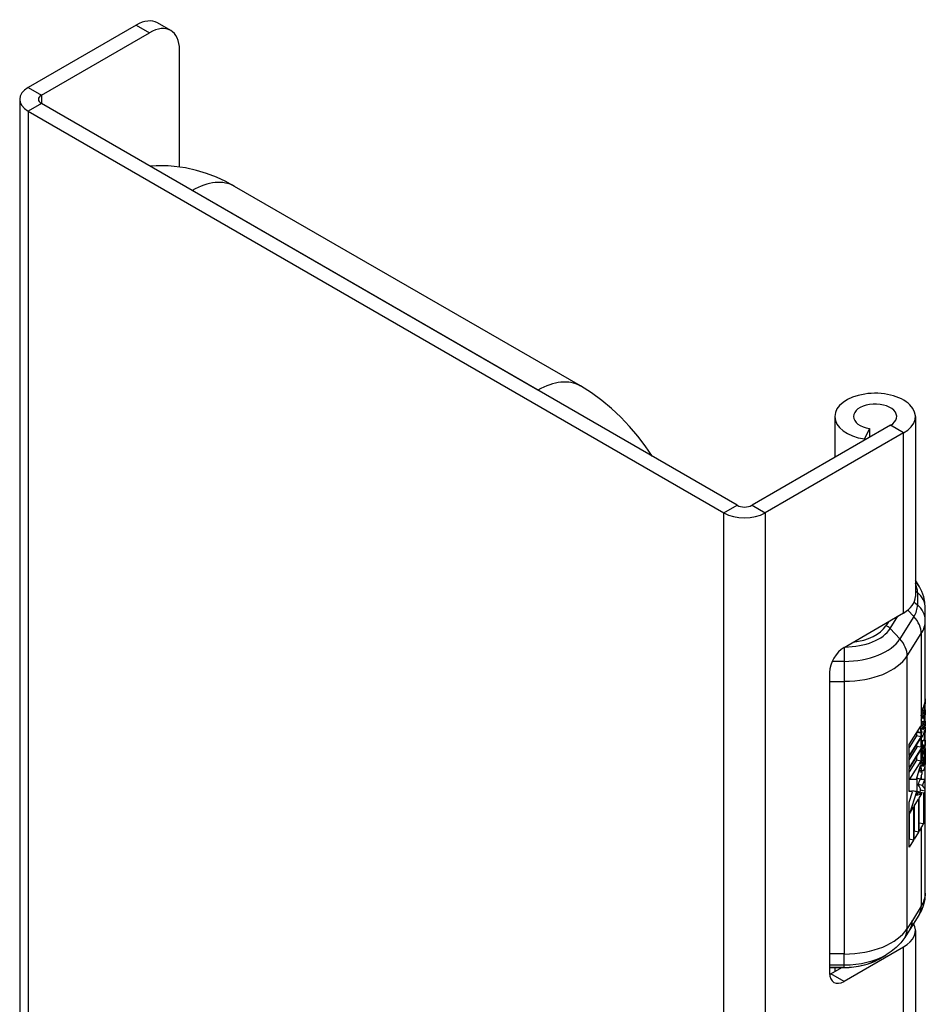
# Model space of a CAD drawing. Header units: inches. Extents: x 0 to 160, y -11 to 104.
# Tile 119 of 121: x 137.85 to 140.51, y 75.98 to 78.88. Entities that reach past the tile are written whole.
import ezdxf

# ---------------------------------------------------------------- set-up
doc = ezdxf.new("R2010")
doc.units = ezdxf.units.IN
doc.header["$LTSCALE"] = 9.614827
doc.header["$MEASUREMENT"] = 0
doc.layers.add('Visible Edges(ANSI)', color=7, linetype='Continuous', lineweight=25)
doc.layers.add('Visible Tangent Edges(ANSI)', color=7, linetype='Continuous', lineweight=25)

msp = doc.modelspace()

# ---------------------------------------------------------------- linework, layer by layer
at = {"layer": 'Visible Edges(ANSI)'}
for p, q in [((138.1943, 78.8595), (137.8768, 78.6762)), ((138.2957, 78.8432), (138.2568, 78.8657)), ((137.9157, 78.6537), (138.2332, 78.837)), ((138.3215, 78.4421), (138.3215, 78.786)), ((137.8516, 78.6411), (137.8516, 40.776)), ((139.9613, 77.4474), (137.9157, 78.6284)), ((137.8768, 78.606), (139.9224, 77.4249)), ((139.3755, 77.7856), (138.3587, 78.3726)), ((139.5005, 77.798), (138.4837, 78.385)), ((140.2487, 77.7082), (140.2487, 77.588)), ((140.4857, 77.7082), (140.4857, 77.1787)), ((140.4121, 77.6823), (140.0052, 77.4474)), ((140.3508, 77.6728), (140.3365, 77.6421)), ((140.3508, 77.6728), (140.3508, 77.6469)), ((140.451, 77.6599), (140.0441, 77.4249)), ((140.3365, 77.6421), (140.3365, 77.6387)), ((140.4973, 77.2077), (140.4857, 77.2272)), ((140.5148, 77.1086), (140.5148, 77.1452)), ((140.276, 77.0293), (140.451, 77.1304)), ((140.5148, 76.3067), (140.5148, 77.1086)), ((140.2336, 76.0716), (140.2336, 76.9558)), ((140.5148, 76.8634), (140.513, 76.8638)), ((140.5148, 76.8777), (140.5148, 76.8634)), ((140.503, 76.8284), (140.5031, 76.8295)), ((140.5148, 76.8309), (140.513, 76.8313)), ((140.5148, 76.8452), (140.5148, 76.8309)), ((140.4671, 76.7432), (140.5017, 76.798)), ((140.508, 76.8198), (140.5027, 76.8209)), ((140.506, 76.8113), (140.5055, 76.8115)), ((140.5148, 76.7984), (140.513, 76.7988)), ((140.5148, 76.8127), (140.5148, 76.7984)), ((140.5148, 76.7947), (140.5148, 76.7785)), ((140.4886, 76.7689), (140.4671, 76.7348)), ((140.5016, 76.7662), (140.4671, 76.7116)), ((140.4886, 76.7773), (140.4886, 76.7689)), ((140.5016, 76.7662), (140.4886, 76.7689)), ((140.5016, 76.7766), (140.4898, 76.7791)), ((140.5024, 76.7779), (140.4906, 76.7804)), ((140.5024, 76.7779), (140.5016, 76.7766)), ((140.5016, 76.7766), (140.5016, 76.7662)), ((140.5082, 76.7876), (140.5027, 76.7887)), ((140.5032, 76.7619), (140.5032, 76.7753)), ((140.506, 76.7802), (140.5055, 76.7803)), ((140.506, 76.78), (140.506, 76.7802)), ((140.5148, 76.7785), (140.5141, 76.7786)), ((140.4671, 76.7076), (140.5016, 76.7622)), ((140.4671, 76.7116), (140.4671, 76.7432)), ((140.4886, 76.7417), (140.4886, 76.7382)), ((140.5016, 76.7355), (140.4886, 76.7382)), ((140.5016, 76.7622), (140.5016, 76.7355)), ((140.5032, 76.7403), (140.5032, 76.756)), ((140.506, 76.7427), (140.5032, 76.7433)), ((140.5082, 76.7404), (140.5032, 76.7415)), ((140.506, 76.7558), (140.506, 76.7427)), ((140.5148, 76.7409), (140.506, 76.7427)), ((140.5112, 76.7397), (140.5082, 76.7404)), ((140.5134, 76.7557), (140.5113, 76.7561)), ((140.5148, 76.7568), (140.5148, 76.7409)), ((140.49, 76.7356), (140.4671, 76.6992)), ((140.503, 76.7329), (140.4671, 76.676)), ((140.4671, 76.672), (140.503, 76.7289)), ((140.4671, 76.676), (140.4671, 76.7076)), ((140.5015, 76.7215), (140.4987, 76.7221)), ((140.503, 76.7262), (140.5015, 76.7215)), ((140.5015, 76.7215), (140.5015, 76.6949)), ((140.5016, 76.7355), (140.5023, 76.7355)), ((140.5023, 76.7355), (140.503, 76.7355)), ((140.5032, 76.7059), (140.5032, 76.7221)), ((140.5123, 76.7264), (140.5123, 76.6889)), ((140.5134, 76.7175), (140.5134, 76.73)), ((140.5137, 76.7179), (140.5134, 76.718)), ((140.4886, 76.6977), (140.4671, 76.6636)), ((140.5015, 76.6949), (140.468, 76.6418)), ((140.4886, 76.706), (140.4886, 76.6977)), ((140.5015, 76.6949), (140.4886, 76.6977)), ((140.4886, 76.642), (140.5011, 76.6814)), ((140.5082, 76.6803), (140.5027, 76.6814)), ((140.5102, 76.7058), (140.5065, 76.7065)), ((140.5102, 76.6826), (140.5102, 76.7058)), ((140.5123, 76.6889), (140.5102, 76.6894)), ((140.4671, 76.6418), (140.4671, 76.672)), ((140.5057, 76.6609), (140.4953, 76.6631)), ((140.503, 76.6506), (140.5003, 76.642)), ((140.468, 76.6418), (140.4671, 76.642)), ((140.4671, 76.641), (140.4671, 76.6418)), ((140.4671, 76.6404), (140.4671, 76.641)), ((140.4671, 76.605), (140.4671, 76.6404)), ((140.468, 76.6418), (140.4885, 76.6417)), ((140.4885, 76.6417), (140.4886, 76.642)), ((140.5001, 76.6416), (140.4892, 76.6439)), ((140.5067, 76.6229), (140.4937, 76.6256)), ((140.5003, 76.642), (140.5001, 76.6416)), ((140.5001, 76.6416), (140.503, 76.6415)), ((140.4769, 76.6049), (140.4671, 76.6069)), ((140.4769, 76.6049), (140.4671, 76.605)), ((140.4671, 76.5739), (140.4769, 76.6049)), ((140.4885, 76.6048), (140.468, 76.5399)), ((140.4755, 76.6075), (140.4749, 76.6053)), ((140.4823, 76.6068), (140.4755, 76.6075)), ((140.4885, 76.6048), (140.4755, 76.6075)), ((140.4952, 76.6041), (140.4823, 76.6068)), ((140.4952, 76.6041), (140.4885, 76.6048)), ((140.4885, 76.5934), (140.4952, 76.6041)), ((140.503, 76.5978), (140.4885, 76.5934)), ((140.5048, 76.5984), (140.4932, 76.6009)), ((140.5091, 76.6002), (140.496, 76.603)), ((140.496, 76.603), (140.496, 76.6003)), ((140.4969, 76.5857), (140.503, 76.5954)), ((140.5011, 76.61), (140.506, 76.6085)), ((140.5011, 76.6092), (140.5011, 76.61)), ((140.506, 76.6085), (140.5011, 76.6092)), ((140.5148, 76.6066), (140.506, 76.6085)), ((140.5091, 76.6002), (140.5091, 76.5099)), ((140.4671, 76.4415), (140.4671, 76.5739)), ((140.482, 76.5621), (140.4952, 76.5831)), ((140.482, 76.4651), (140.482, 76.5621)), ((140.4823, 76.5626), (140.4823, 76.4888)), ((140.4952, 76.5831), (140.4952, 76.4861)), ((140.4969, 76.4887), (140.4969, 76.5857)), ((140.468, 76.5399), (140.4671, 76.5401)), ((140.4674, 76.5401), (140.4674, 76.4652)), ((140.468, 76.5399), (140.4803, 76.5595)), ((140.468, 76.5399), (140.468, 76.5399)), ((140.4803, 76.5595), (140.4803, 76.4625)), ((140.5091, 76.5099), (140.4969, 76.5125)), ((140.4823, 76.4888), (140.482, 76.4884)), ((140.4952, 76.4861), (140.482, 76.4651)), ((140.4952, 76.4861), (140.4823, 76.4888)), ((140.503, 76.4984), (140.4969, 76.4887)), ((140.4674, 76.4652), (140.4671, 76.4648)), ((140.4803, 76.4625), (140.4671, 76.4415)), ((140.4803, 76.4625), (140.4674, 76.4652)), ((140.4956, 76.2414), (140.4693, 76.1997)), ((140.4693, 76.1997), (140.4543, 76.1759)), ((140.4857, 76.1965), (140.4857, 75.38)), ((140.451, 76.1481), (140.276, 76.0471)), ((140.3782, 76.1125), (140.3996, 76.1248)), ((140.2336, 76.0879), (140.2767, 76.0879)), ((140.2371, 76.0695), (140.269, 76.0879)), ((140.2487, 76.0879), (140.2487, 76.0762))]:
    msp.add_line(p, q, dxfattribs=at)
at = {"layer": 'Visible Edges(ANSI)', "flags": 128}
for points in [[(138.4837, 78.385), (138.4576, 78.3991), (138.4302, 78.4117), (138.4014, 78.4228), (138.3712, 78.4321), (138.3393, 78.4392), (138.3059, 78.4439), (138.2887, 78.4451), (138.2711, 78.4456), (138.2533, 78.4452), (138.2352, 78.444)], [(139.7123, 77.5911), (139.6914, 77.6216), (139.669, 77.6509), (139.645, 77.6791), (139.6195, 77.7059), (139.5924, 77.7314), (139.5636, 77.7553), (139.533, 77.7776), (139.5005, 77.798)], [(140.5148, 77.1452), (140.5136, 77.1621), (140.5101, 77.1784), (140.5045, 77.1937), (140.4973, 77.2077)], [(140.5065, 76.8455), (140.5066, 76.8458), (140.5068, 76.8462), (140.5069, 76.8465), (140.507, 76.8469), (140.5071, 76.8472), (140.5072, 76.8475), (140.5074, 76.8479), (140.5075, 76.8482), (140.5076, 76.8485), (140.5077, 76.8488), (140.5078, 76.8491), (140.508, 76.8494), (140.5081, 76.8497), (140.5082, 76.85), (140.5083, 76.8503), (140.5084, 76.8506), (140.5085, 76.8509), (140.5086, 76.8512), (140.5087, 76.8514), (140.5089, 76.8517), (140.509, 76.852), (140.5091, 76.8522), (140.5092, 76.8525), (140.5093, 76.8527)], [(140.503, 76.8284), (140.5029, 76.8273), (140.5028, 76.8261), (140.5027, 76.825), (140.5027, 76.8239), (140.5027, 76.8229), (140.5027, 76.8219), (140.5027, 76.8211), (140.5027, 76.8203), (140.5027, 76.8196), (140.5027, 76.819), (140.5027, 76.8186), (140.5028, 76.8182), (140.5028, 76.8178), (140.5028, 76.8176), (140.5028, 76.8175), (140.5028, 76.8173), (140.5028, 76.8172), (140.5029, 76.8171), (140.5029, 76.8169), (140.5029, 76.8168), (140.5029, 76.8167), (140.5029, 76.8165), (140.503, 76.8164), (140.503, 76.8163)], [(140.5031, 76.8295), (140.5031, 76.8298), (140.5031, 76.8302), (140.5032, 76.8305), (140.5032, 76.8308), (140.5033, 76.8312), (140.5033, 76.8315), (140.5033, 76.8318), (140.5034, 76.8322), (140.5034, 76.8325), (140.5035, 76.8328), (140.5035, 76.8332), (140.5036, 76.8335), (140.5036, 76.8339), (140.5037, 76.8342), (140.5038, 76.8346), (140.5038, 76.8349), (140.5039, 76.8352), (140.504, 76.8356), (140.504, 76.8359), (140.5041, 76.8363), (140.5042, 76.8366), (140.5042, 76.837), (140.5043, 76.8373), (140.5044, 76.8377)], [(140.5044, 76.8377), (140.5044, 76.838), (140.5045, 76.8384), (140.5046, 76.8387), (140.5047, 76.839), (140.5048, 76.8394), (140.5049, 76.8397), (140.5049, 76.8401), (140.505, 76.8404), (140.5051, 76.8407), (140.5052, 76.8411), (140.5053, 76.8414), (140.5054, 76.8417), (140.5055, 76.8421), (140.5056, 76.8424), (140.5057, 76.8427), (140.5058, 76.843), (140.5059, 76.8433), (140.506, 76.8436), (140.506, 76.8439), (140.5061, 76.8443), (140.5062, 76.8446), (140.5063, 76.8449), (140.5064, 76.8452), (140.5065, 76.8455)], [(140.5073, 76.8302), (140.5072, 76.8297), (140.5072, 76.8292), (140.5071, 76.8287), (140.5071, 76.8282), (140.5071, 76.8277), (140.507, 76.8272), (140.507, 76.8267), (140.507, 76.8262), (140.507, 76.8258), (140.507, 76.8253), (140.507, 76.8249), (140.507, 76.8244), (140.507, 76.824), (140.507, 76.8236), (140.507, 76.8232), (140.507, 76.8229), (140.507, 76.8226), (140.5071, 76.8222), (140.5071, 76.8219), (140.5071, 76.8216), (140.5072, 76.8213), (140.5072, 76.8211), (140.5073, 76.8209), (140.5074, 76.8207)], [(140.5082, 76.8347), (140.5081, 76.8345), (140.5081, 76.8343), (140.5081, 76.8342), (140.508, 76.834), (140.508, 76.8338), (140.5079, 76.8336), (140.5079, 76.8334), (140.5078, 76.8333), (140.5078, 76.8331), (140.5078, 76.8329), (140.5077, 76.8327), (140.5077, 76.8325), (140.5077, 76.8323), (140.5076, 76.8321), (140.5076, 76.8319), (140.5075, 76.8317), (140.5075, 76.8315), (140.5075, 76.8314), (140.5074, 76.8312), (140.5074, 76.831), (140.5074, 76.8308), (140.5074, 76.8306), (140.5073, 76.8304), (140.5073, 76.8302)], [(140.5094, 76.8386), (140.5094, 76.8384), (140.5093, 76.8383), (140.5093, 76.8381), (140.5092, 76.838), (140.5091, 76.8379), (140.5091, 76.8377), (140.509, 76.8376), (140.509, 76.8374), (140.5089, 76.8373), (140.5089, 76.8371), (140.5088, 76.8369), (140.5088, 76.8368), (140.5087, 76.8366), (140.5087, 76.8365), (140.5086, 76.8363), (140.5086, 76.8361), (140.5085, 76.836), (140.5085, 76.8358), (140.5084, 76.8356), (140.5084, 76.8354), (140.5083, 76.8352), (140.5083, 76.8351), (140.5082, 76.8349), (140.5082, 76.8347)], [(140.5107, 76.8422), (140.5107, 76.842), (140.5106, 76.8419), (140.5106, 76.8418), (140.5105, 76.8416), (140.5105, 76.8415), (140.5104, 76.8413), (140.5104, 76.8412), (140.5103, 76.841), (140.5103, 76.8409), (140.5102, 76.8407), (140.5101, 76.8406), (140.5101, 76.8404), (140.51, 76.8403), (140.51, 76.8401), (140.5099, 76.84), (140.5099, 76.8398), (140.5098, 76.8397), (140.5097, 76.8395), (140.5097, 76.8394), (140.5096, 76.8392), (140.5096, 76.839), (140.5095, 76.8389), (140.5095, 76.8387), (140.5094, 76.8386)], [(140.5096, 76.8213), (140.5096, 76.8214), (140.5097, 76.8215), (140.5098, 76.8216), (140.5098, 76.8218), (140.5099, 76.8219), (140.5099, 76.822), (140.51, 76.8221), (140.51, 76.8222), (140.5101, 76.8223), (140.5101, 76.8225), (140.5102, 76.8226), (140.5102, 76.8227), (140.5103, 76.8228), (140.5103, 76.823), (140.5104, 76.8231), (140.5104, 76.8232), (140.5105, 76.8233), (140.5106, 76.8235), (140.5106, 76.8236), (140.5107, 76.8237), (140.5107, 76.8239), (140.5108, 76.824), (140.5108, 76.8241), (140.5109, 76.8243)], [(140.5017, 76.798), (140.5015, 76.7971), (140.5014, 76.7962), (140.5014, 76.7953), (140.5013, 76.7945), (140.5012, 76.7936), (140.5011, 76.7927), (140.5011, 76.7919), (140.501, 76.7911), (140.501, 76.7902), (140.501, 76.7894), (140.501, 76.7886), (140.501, 76.7878), (140.501, 76.7868), (140.501, 76.7858), (140.501, 76.7849), (140.5011, 76.784), (140.5012, 76.7832), (140.5013, 76.7824), (140.5014, 76.7816), (140.5015, 76.7809), (140.5016, 76.7803), (140.5018, 76.7796), (140.5019, 76.7791), (140.5021, 76.7785)], [(140.503, 76.7853), (140.5029, 76.7857), (140.5029, 76.7861), (140.5028, 76.7865), (140.5028, 76.7869), (140.5028, 76.7873), (140.5027, 76.7877), (140.5027, 76.7882), (140.5027, 76.7886), (140.5027, 76.7891), (140.5027, 76.7896), (140.5027, 76.7901), (140.5027, 76.7906), (140.5027, 76.7911), (140.5027, 76.7916), (140.5027, 76.7921), (140.5027, 76.7927), (140.5027, 76.7932), (140.5027, 76.7937), (140.5028, 76.7942), (140.5028, 76.7947), (140.5028, 76.7952), (140.5029, 76.7957), (140.5029, 76.7963), (140.503, 76.7968)], [(140.5037, 76.8136), (140.5037, 76.8137), (140.5036, 76.8137), (140.5036, 76.8138), (140.5036, 76.8139), (140.5035, 76.814), (140.5035, 76.8141), (140.5035, 76.8142), (140.5034, 76.8143), (140.5034, 76.8144), (140.5034, 76.8145), (140.5033, 76.8146), (140.5033, 76.8148), (140.5033, 76.8149), (140.5032, 76.815), (140.5032, 76.8151), (140.5032, 76.8152), (140.5031, 76.8154), (140.5031, 76.8155), (140.5031, 76.8156), (140.5031, 76.8157), (140.503, 76.8159), (140.503, 76.816), (140.503, 76.8161), (140.503, 76.8163)], [(140.503, 76.7968), (140.503, 76.797), (140.503, 76.7971), (140.503, 76.7973), (140.503, 76.7974), (140.5031, 76.7976), (140.5031, 76.7977), (140.5031, 76.7979), (140.5031, 76.7981), (140.5031, 76.7982), (140.5031, 76.7984), (140.5032, 76.7985), (140.5032, 76.7987), (140.5032, 76.7989), (140.5032, 76.799), (140.5032, 76.7992), (140.5033, 76.7994), (140.5033, 76.7995), (140.5033, 76.7997), (140.5033, 76.7998), (140.5034, 76.8), (140.5034, 76.8002), (140.5034, 76.8003), (140.5034, 76.8005), (140.5034, 76.8007)], [(140.5034, 76.8007), (140.5035, 76.8011), (140.5036, 76.8016), (140.5037, 76.8021), (140.5038, 76.8025), (140.5038, 76.803), (140.5039, 76.8034), (140.504, 76.8039), (140.5041, 76.8044), (140.5042, 76.8048), (140.5043, 76.8053), (140.5044, 76.8057), (140.5046, 76.8062), (140.5047, 76.8067), (140.5048, 76.8071), (140.5049, 76.8075), (140.505, 76.808), (140.5051, 76.8084), (140.5053, 76.8089), (140.5054, 76.8093), (140.5055, 76.8097), (140.5057, 76.8101), (140.5058, 76.8105), (140.5059, 76.8109), (140.506, 76.8113)], [(140.506, 76.8113), (140.5059, 76.8113), (140.5058, 76.8114), (140.5057, 76.8114), (140.5056, 76.8114), (140.5055, 76.8114), (140.5054, 76.8115), (140.5053, 76.8115), (140.5052, 76.8116), (140.5051, 76.8117), (140.505, 76.8118), (140.5049, 76.8118), (140.5048, 76.8119), (140.5047, 76.812), (140.5046, 76.8121), (140.5045, 76.8123), (140.5044, 76.8124), (140.5043, 76.8125), (140.5042, 76.8126), (140.5042, 76.8128), (140.5041, 76.8129), (140.504, 76.8131), (140.5039, 76.8132), (140.5038, 76.8134), (140.5037, 76.8136)], [(140.5074, 76.7983), (140.5072, 76.7975), (140.5072, 76.7967), (140.5071, 76.796), (140.507, 76.7953), (140.507, 76.7946), (140.507, 76.7939), (140.507, 76.7933), (140.507, 76.7929), (140.507, 76.7925), (140.507, 76.7922), (140.507, 76.7921), (140.507, 76.7919), (140.507, 76.7917), (140.507, 76.7916), (140.507, 76.7914), (140.507, 76.7912), (140.507, 76.7911), (140.507, 76.7909), (140.507, 76.7908), (140.5071, 76.7906), (140.5071, 76.7905), (140.5071, 76.7903), (140.5071, 76.7901), (140.5071, 76.79)], [(140.5074, 76.8207), (140.5074, 76.8206), (140.5074, 76.8205), (140.5075, 76.8204), (140.5075, 76.8203), (140.5075, 76.8203), (140.5076, 76.8202), (140.5076, 76.8202), (140.5076, 76.8201), (140.5077, 76.82), (140.5077, 76.82), (140.5078, 76.82), (140.5078, 76.8199), (140.5078, 76.8199), (140.5079, 76.8199), (140.5079, 76.8198), (140.508, 76.8198), (140.508, 76.8198), (140.5081, 76.8198), (140.5081, 76.8198), (140.5081, 76.8198), (140.5082, 76.8198), (140.5082, 76.8198), (140.5083, 76.8198), (140.5083, 76.8198)], [(140.5083, 76.8029), (140.5083, 76.8027), (140.5082, 76.8026), (140.5082, 76.8024), (140.5082, 76.8022), (140.5081, 76.802), (140.5081, 76.8018), (140.508, 76.8017), (140.508, 76.8015), (140.5079, 76.8013), (140.5079, 76.8011), (140.5078, 76.8009), (140.5078, 76.8007), (140.5078, 76.8005), (140.5077, 76.8003), (140.5077, 76.8001), (140.5076, 76.7999), (140.5076, 76.7997), (140.5076, 76.7995), (140.5075, 76.7993), (140.5075, 76.7991), (140.5075, 76.7989), (140.5074, 76.7987), (140.5074, 76.7985), (140.5074, 76.7983)], [(140.5083, 76.8198), (140.5084, 76.8198), (140.5084, 76.8199), (140.5085, 76.8199), (140.5085, 76.8199), (140.5086, 76.82), (140.5086, 76.82), (140.5087, 76.82), (140.5087, 76.8201), (140.5088, 76.8201), (140.5089, 76.8202), (140.5089, 76.8203), (140.509, 76.8203), (140.509, 76.8204), (140.5091, 76.8205), (140.5091, 76.8205), (140.5092, 76.8206), (140.5092, 76.8207), (140.5093, 76.8208), (140.5093, 76.8208), (140.5094, 76.8209), (140.5094, 76.821), (140.5095, 76.8211), (140.5095, 76.8212), (140.5096, 76.8213)], [(140.5096, 76.8066), (140.5095, 76.8065), (140.5095, 76.8064), (140.5094, 76.8062), (140.5094, 76.8061), (140.5093, 76.8059), (140.5093, 76.8058), (140.5092, 76.8057), (140.5092, 76.8055), (140.5091, 76.8054), (140.5091, 76.8052), (140.509, 76.8051), (140.509, 76.8049), (140.5089, 76.8047), (140.5089, 76.8046), (140.5088, 76.8044), (140.5088, 76.8043), (140.5087, 76.8041), (140.5087, 76.8039), (140.5086, 76.8038), (140.5086, 76.8036), (140.5085, 76.8034), (140.5085, 76.8033), (140.5084, 76.8031), (140.5083, 76.8029)], [(140.5108, 76.8099), (140.5108, 76.8098), (140.5107, 76.8096), (140.5107, 76.8095), (140.5106, 76.8094), (140.5106, 76.8092), (140.5105, 76.8091), (140.5105, 76.809), (140.5104, 76.8088), (140.5104, 76.8087), (140.5103, 76.8086), (140.5103, 76.8084), (140.5102, 76.8083), (140.5102, 76.8081), (140.5101, 76.808), (140.5101, 76.8079), (140.51, 76.8077), (140.51, 76.8076), (140.5099, 76.8075), (140.5099, 76.8073), (140.5098, 76.8072), (140.5097, 76.807), (140.5097, 76.8069), (140.5096, 76.8068), (140.5096, 76.8066)], [(140.5021, 76.7785), (140.5021, 76.7785), (140.5021, 76.7785), (140.5021, 76.7784), (140.5021, 76.7784), (140.5022, 76.7784), (140.5022, 76.7784), (140.5022, 76.7783), (140.5022, 76.7783), (140.5022, 76.7783), (140.5022, 76.7783), (140.5022, 76.7782), (140.5022, 76.7782), (140.5022, 76.7782), (140.5023, 76.7782), (140.5023, 76.7781), (140.5023, 76.7781), (140.5023, 76.7781), (140.5023, 76.7781), (140.5023, 76.778), (140.5023, 76.778), (140.5023, 76.778), (140.5023, 76.778), (140.5023, 76.7779), (140.5024, 76.7779)], [(140.5036, 76.7828), (140.5035, 76.7829), (140.5035, 76.783), (140.5035, 76.7831), (140.5034, 76.7832), (140.5034, 76.7833), (140.5034, 76.7834), (140.5034, 76.7834), (140.5033, 76.7835), (140.5033, 76.7836), (140.5033, 76.7837), (140.5033, 76.7838), (140.5032, 76.784), (140.5032, 76.7841), (140.5032, 76.7842), (140.5032, 76.7843), (140.5031, 76.7844), (140.5031, 76.7845), (140.5031, 76.7846), (140.5031, 76.7847), (140.503, 76.7848), (140.503, 76.7849), (140.503, 76.7851), (140.503, 76.7852), (140.503, 76.7853)], [(140.506, 76.7802), (140.5059, 76.7802), (140.5057, 76.7802), (140.5056, 76.7803), (140.5055, 76.7803), (140.5054, 76.7803), (140.5053, 76.7804), (140.5052, 76.7805), (140.5051, 76.7805), (140.505, 76.7806), (140.5049, 76.7807), (140.5048, 76.7808), (140.5047, 76.7809), (140.5045, 76.781), (140.5044, 76.7811), (140.5044, 76.7812), (140.5043, 76.7814), (140.5042, 76.7815), (140.5041, 76.7817), (140.504, 76.7819), (140.5039, 76.782), (140.5038, 76.7822), (140.5037, 76.7824), (140.5036, 76.7826), (140.5036, 76.7828)], [(140.5071, 76.79), (140.5071, 76.7899), (140.5071, 76.7898), (140.5072, 76.7896), (140.5072, 76.7895), (140.5072, 76.7894), (140.5072, 76.7893), (140.5072, 76.7892), (140.5073, 76.7891), (140.5073, 76.789), (140.5073, 76.7889), (140.5073, 76.7889), (140.5073, 76.7888), (140.5074, 76.7887), (140.5074, 76.7886), (140.5074, 76.7885), (140.5075, 76.7885), (140.5075, 76.7884), (140.5075, 76.7883), (140.5075, 76.7882), (140.5076, 76.7882), (140.5076, 76.7881), (140.5076, 76.7881), (140.5077, 76.788), (140.5077, 76.7879)], [(140.5077, 76.7879), (140.5077, 76.7879), (140.5078, 76.7878), (140.5078, 76.7878), (140.5079, 76.7877), (140.5079, 76.7877), (140.5079, 76.7877), (140.508, 76.7876), (140.508, 76.7876), (140.5081, 76.7876), (140.5081, 76.7876), (140.5082, 76.7876), (140.5082, 76.7875), (140.5083, 76.7875), (140.5083, 76.7875), (140.5084, 76.7876), (140.5084, 76.7876), (140.5085, 76.7876), (140.5085, 76.7876), (140.5086, 76.7876), (140.5086, 76.7876), (140.5087, 76.7877), (140.5087, 76.7877), (140.5088, 76.7877), (140.5088, 76.7878)], [(140.5088, 76.7878), (140.5089, 76.7878), (140.509, 76.7879), (140.509, 76.788), (140.5091, 76.7881), (140.5092, 76.7881), (140.5093, 76.7882), (140.5093, 76.7884), (140.5094, 76.7885), (140.5095, 76.7886), (140.5096, 76.7887), (140.5096, 76.7888), (140.5097, 76.789), (140.5098, 76.7891), (140.5098, 76.7893), (140.5099, 76.7894), (140.51, 76.7896), (140.5101, 76.7897), (140.5101, 76.7899), (140.5102, 76.7901), (140.5103, 76.7902), (140.5103, 76.7904), (140.5104, 76.7906), (140.5105, 76.7908), (140.5105, 76.7909)], [(140.5063, 76.706), (140.5065, 76.7065), (140.5066, 76.707), (140.5067, 76.7075), (140.5069, 76.708), (140.507, 76.7085), (140.5071, 76.709), (140.5073, 76.7095), (140.5074, 76.71), (140.5075, 76.7105), (140.5077, 76.711), (140.5078, 76.7114), (140.5079, 76.7119), (140.5081, 76.7124), (140.5082, 76.7129), (140.5083, 76.7133), (140.5085, 76.7138), (140.5086, 76.7142), (140.5087, 76.7147), (140.5088, 76.7151), (140.509, 76.7156), (140.5091, 76.716), (140.5092, 76.7164), (140.5094, 76.7168), (140.5095, 76.7173)], [(140.5095, 76.7173), (140.5096, 76.7177), (140.5098, 76.7181), (140.5099, 76.7186), (140.51, 76.719), (140.5101, 76.7194), (140.5103, 76.7198), (140.5104, 76.7203), (140.5105, 76.7207), (140.5106, 76.7211), (140.5108, 76.7215), (140.5109, 76.7218), (140.511, 76.7222), (140.5111, 76.7226), (140.5112, 76.723), (140.5114, 76.7233), (140.5115, 76.7237), (140.5116, 76.724), (140.5117, 76.7244), (140.5118, 76.7247), (140.5119, 76.7251), (140.512, 76.7254), (140.5121, 76.7257), (140.5122, 76.726), (140.5123, 76.7264)], [(140.5134, 76.73), (140.5135, 76.7303), (140.5136, 76.7305), (140.5137, 76.7308), (140.5138, 76.731), (140.5139, 76.7312), (140.5139, 76.7314), (140.514, 76.7315), (140.5141, 76.7317), (140.5142, 76.7318), (140.5142, 76.7319), (140.5143, 76.732), (140.5143, 76.732), (140.5144, 76.7321), (140.5144, 76.7321), (140.5145, 76.732), (140.5145, 76.732), (140.5145, 76.7319), (140.5146, 76.7318), (140.5146, 76.7317), (140.5146, 76.7315), (140.5147, 76.7313), (140.5147, 76.7311), (140.5147, 76.7309), (140.5147, 76.7306)], [(140.514, 76.717), (140.514, 76.7171), (140.514, 76.7172), (140.514, 76.7173), (140.514, 76.7174), (140.5139, 76.7175), (140.5139, 76.7175), (140.5139, 76.7176), (140.5139, 76.7177), (140.5139, 76.7177), (140.5138, 76.7178), (140.5138, 76.7178), (140.5138, 76.7179), (140.5138, 76.7179), (140.5137, 76.7179), (140.5137, 76.7179), (140.5137, 76.7179), (140.5136, 76.7179), (140.5136, 76.7179), (140.5136, 76.7179), (140.5136, 76.7178), (140.5135, 76.7178), (140.5135, 76.7177), (140.5135, 76.7176), (140.5134, 76.7175)], [(140.5139, 76.6997), (140.514, 76.7004), (140.514, 76.7011), (140.514, 76.7019), (140.5141, 76.7026), (140.5141, 76.7033), (140.5141, 76.7041), (140.5142, 76.7048), (140.5142, 76.7055), (140.5142, 76.7062), (140.5142, 76.7069), (140.5142, 76.7076), (140.5142, 76.7083), (140.5142, 76.7089), (140.5143, 76.7096), (140.5143, 76.7103), (140.5143, 76.711), (140.5143, 76.7118), (140.5142, 76.7127), (140.5142, 76.7136), (140.5142, 76.7145), (140.5142, 76.7152), (140.5141, 76.7159), (140.5141, 76.7165), (140.514, 76.717)], [(140.5147, 76.7306), (140.5148, 76.73), (140.5148, 76.7293), (140.5148, 76.7285), (140.5148, 76.7276), (140.5148, 76.7267), (140.5148, 76.7256), (140.5148, 76.7246), (140.5148, 76.7234), (140.5148, 76.7222), (140.5148, 76.7211), (140.5148, 76.7199), (140.5148, 76.7187), (140.5148, 76.7175), (140.5148, 76.7164), (140.5148, 76.7154), (140.5148, 76.7144), (140.5148, 76.7134), (140.5148, 76.7124), (140.5148, 76.7114), (140.5148, 76.7103), (140.5148, 76.7093), (140.5148, 76.7082), (140.5148, 76.7071), (140.5148, 76.706)], [(140.5011, 76.6814), (140.501, 76.6811), (140.501, 76.6808), (140.501, 76.6804), (140.501, 76.6801), (140.501, 76.6797), (140.501, 76.6794), (140.501, 76.6791), (140.501, 76.6787), (140.501, 76.6784), (140.501, 76.678), (140.501, 76.6777), (140.501, 76.6774), (140.501, 76.6763), (140.501, 76.6752), (140.501, 76.6742), (140.5011, 76.6732), (140.5012, 76.6722), (140.5012, 76.6713), (140.5013, 76.6704), (140.5014, 76.6696), (140.5015, 76.6688), (140.5017, 76.668), (140.5018, 76.6673), (140.502, 76.6666)], [(140.503, 76.6738), (140.5029, 76.6742), (140.5029, 76.6747), (140.5028, 76.6751), (140.5028, 76.6756), (140.5028, 76.6761), (140.5027, 76.6766), (140.5027, 76.6771), (140.5027, 76.6776), (140.5027, 76.6781), (140.5027, 76.6786), (140.5027, 76.6792), (140.5027, 76.6797), (140.5027, 76.6803), (140.5027, 76.6809), (140.5027, 76.6816), (140.5027, 76.6822), (140.5027, 76.6828), (140.5027, 76.6835), (140.5028, 76.6841), (140.5028, 76.6847), (140.5028, 76.6854), (140.5029, 76.686), (140.5029, 76.6866), (140.503, 76.6873)], [(140.503, 76.6873), (140.503, 76.6875), (140.503, 76.6878), (140.503, 76.688), (140.5031, 76.6882), (140.5031, 76.6885), (140.5031, 76.6887), (140.5031, 76.689), (140.5032, 76.6892), (140.5032, 76.6895), (140.5032, 76.6897), (140.5033, 76.69), (140.5033, 76.6902), (140.5033, 76.6905), (140.5033, 76.6907), (140.5034, 76.691), (140.5034, 76.6912), (140.5034, 76.6915), (140.5035, 76.6917), (140.5035, 76.692), (140.5036, 76.6922), (140.5036, 76.6925), (140.5036, 76.6928), (140.5037, 76.693), (140.5037, 76.6933)], [(140.5037, 76.6933), (140.5038, 76.6938), (140.5039, 76.6943), (140.504, 76.6949), (140.5041, 76.6954), (140.5042, 76.6959), (140.5043, 76.6965), (140.5044, 76.697), (140.5045, 76.6976), (140.5046, 76.6981), (140.5047, 76.6986), (140.5048, 76.6992), (140.5049, 76.6997), (140.505, 76.7002), (140.5051, 76.7008), (140.5052, 76.7013), (140.5053, 76.7018), (140.5055, 76.7024), (140.5056, 76.7029), (140.5057, 76.7034), (140.5058, 76.7039), (140.506, 76.7044), (140.5061, 76.7049), (140.5062, 76.7055), (140.5063, 76.706)], [(140.5077, 76.6965), (140.5076, 76.6959), (140.5075, 76.6952), (140.5074, 76.6945), (140.5073, 76.6938), (140.5072, 76.6931), (140.5071, 76.6924), (140.507, 76.6918), (140.507, 76.6911), (140.5069, 76.6904), (140.5069, 76.6898), (140.5068, 76.6892), (140.5068, 76.6885), (140.5068, 76.6879), (140.5068, 76.6873), (140.5068, 76.6866), (140.5068, 76.686), (140.5068, 76.6854), (140.5068, 76.6848), (140.5069, 76.6843), (140.5069, 76.6837), (140.507, 76.6832), (140.507, 76.6828), (140.5071, 76.6823), (140.5072, 76.682)], [(140.5072, 76.682), (140.5072, 76.6818), (140.5072, 76.6817), (140.5073, 76.6816), (140.5073, 76.6815), (140.5073, 76.6814), (140.5074, 76.6813), (140.5074, 76.6812), (140.5074, 76.6812), (140.5075, 76.6811), (140.5075, 76.681), (140.5076, 76.6809), (140.5076, 76.6808), (140.5076, 76.6808), (140.5077, 76.6807), (140.5077, 76.6806), (140.5078, 76.6806), (140.5078, 76.6805), (140.5078, 76.6805), (140.5079, 76.6804), (140.5079, 76.6804), (140.508, 76.6804), (140.508, 76.6803), (140.5081, 76.6803), (140.5081, 76.6803)], [(140.5102, 76.7058), (140.5101, 76.7054), (140.51, 76.7051), (140.5099, 76.7048), (140.5098, 76.7044), (140.5097, 76.7041), (140.5096, 76.7037), (140.5095, 76.7034), (140.5094, 76.703), (140.5093, 76.7026), (140.5092, 76.7023), (140.509, 76.7019), (140.5089, 76.7015), (140.5088, 76.7011), (140.5087, 76.7007), (140.5086, 76.7003), (140.5085, 76.6999), (140.5084, 76.6995), (140.5083, 76.6991), (140.5082, 76.6987), (140.5081, 76.6983), (140.508, 76.6978), (140.5079, 76.6974), (140.5078, 76.697), (140.5077, 76.6965)], [(140.5081, 76.6803), (140.5082, 76.6803), (140.5082, 76.6803), (140.5083, 76.6803), (140.5083, 76.6803), (140.5083, 76.6803), (140.5084, 76.6803), (140.5084, 76.6803), (140.5085, 76.6803), (140.5085, 76.6803), (140.5086, 76.6803), (140.5086, 76.6803), (140.5087, 76.6803), (140.5087, 76.6804), (140.5088, 76.6804), (140.5088, 76.6804), (140.5088, 76.6805), (140.5089, 76.6805), (140.5089, 76.6806), (140.509, 76.6806), (140.509, 76.6806), (140.5091, 76.6807), (140.5091, 76.6808), (140.5092, 76.6808), (140.5092, 76.6809)], [(140.5136, 76.682), (140.5134, 76.681), (140.5133, 76.6799), (140.5131, 76.6789), (140.513, 76.6779), (140.5128, 76.677), (140.5126, 76.6761), (140.5124, 76.6752), (140.5122, 76.6744), (140.5119, 76.6735), (140.5117, 76.6728), (140.5115, 76.672), (140.5112, 76.6713), (140.511, 76.6707), (140.5108, 76.6701), (140.5106, 76.6696), (140.5103, 76.6691), (140.5101, 76.6687), (140.5099, 76.6683), (140.5097, 76.6679), (140.5095, 76.6676), (140.5093, 76.6673), (140.5091, 76.6671), (140.5089, 76.6668), (140.5087, 76.6666)], [(140.5092, 76.6809), (140.5093, 76.6809), (140.5093, 76.681), (140.5093, 76.6811), (140.5094, 76.6811), (140.5094, 76.6812), (140.5095, 76.6812), (140.5095, 76.6813), (140.5096, 76.6814), (140.5096, 76.6814), (140.5096, 76.6815), (140.5097, 76.6816), (140.5097, 76.6816), (140.5097, 76.6817), (140.5098, 76.6818), (140.5098, 76.6819), (140.5099, 76.6819), (140.5099, 76.682), (140.5099, 76.6821), (140.51, 76.6822), (140.51, 76.6822), (140.5101, 76.6823), (140.5101, 76.6824), (140.5101, 76.6825), (140.5102, 76.6826)], [(140.5123, 76.6889), (140.5124, 76.6893), (140.5125, 76.6896), (140.5126, 76.69), (140.5126, 76.6904), (140.5127, 76.6908), (140.5128, 76.6911), (140.5129, 76.6915), (140.513, 76.6919), (140.513, 76.6924), (140.5131, 76.6928), (140.5132, 76.6932), (140.5133, 76.6937), (140.5133, 76.6941), (140.5134, 76.6946), (140.5135, 76.695), (140.5135, 76.6955), (140.5136, 76.696), (140.5136, 76.6965), (140.5137, 76.697), (140.5137, 76.6975), (140.5138, 76.698), (140.5138, 76.6986), (140.5139, 76.6991), (140.5139, 76.6997)], [(140.5145, 76.6936), (140.5145, 76.6931), (140.5145, 76.6925), (140.5144, 76.692), (140.5144, 76.6915), (140.5144, 76.691), (140.5144, 76.6905), (140.5143, 76.69), (140.5143, 76.6895), (140.5143, 76.689), (140.5142, 76.6885), (140.5142, 76.688), (140.5142, 76.6875), (140.5141, 76.6871), (140.5141, 76.6866), (140.514, 76.6861), (140.514, 76.6856), (140.514, 76.6852), (140.5139, 76.6847), (140.5139, 76.6843), (140.5138, 76.6838), (140.5138, 76.6833), (140.5137, 76.6829), (140.5137, 76.6825), (140.5136, 76.682)], [(140.5148, 76.706), (140.5148, 76.7055), (140.5148, 76.705), (140.5148, 76.7045), (140.5148, 76.704), (140.5148, 76.7035), (140.5148, 76.7029), (140.5148, 76.7024), (140.5148, 76.7019), (140.5147, 76.7014), (140.5147, 76.7009), (140.5147, 76.7003), (140.5147, 76.6998), (140.5147, 76.6993), (140.5147, 76.6988), (140.5147, 76.6982), (140.5147, 76.6977), (140.5147, 76.6972), (140.5146, 76.6967), (140.5146, 76.6962), (140.5146, 76.6956), (140.5146, 76.6951), (140.5146, 76.6946), (140.5145, 76.6941), (140.5145, 76.6936)], [(140.502, 76.6666), (140.502, 76.6665), (140.5021, 76.6664), (140.5021, 76.6662), (140.5021, 76.6661), (140.5022, 76.666), (140.5022, 76.6658), (140.5023, 76.6657), (140.5023, 76.6656), (140.5023, 76.6654), (140.5024, 76.6653), (140.5024, 76.6652), (140.5024, 76.6651), (140.5025, 76.665), (140.5025, 76.6649), (140.5026, 76.6647), (140.5026, 76.6646), (140.5027, 76.6645), (140.5027, 76.6644), (140.5027, 76.6643), (140.5028, 76.6642), (140.5028, 76.6641), (140.5029, 76.664), (140.5029, 76.6639), (140.503, 76.6638)], [(140.5035, 76.6707), (140.5035, 76.6708), (140.5035, 76.6709), (140.5034, 76.671), (140.5034, 76.6711), (140.5034, 76.6713), (140.5034, 76.6714), (140.5033, 76.6715), (140.5033, 76.6716), (140.5033, 76.6718), (140.5033, 76.6719), (140.5032, 76.672), (140.5032, 76.6721), (140.5032, 76.6723), (140.5032, 76.6724), (140.5031, 76.6725), (140.5031, 76.6727), (140.5031, 76.6728), (140.5031, 76.673), (140.5031, 76.6731), (140.503, 76.6732), (140.503, 76.6734), (140.503, 76.6735), (140.503, 76.6737), (140.503, 76.6738)], [(140.503, 76.6638), (140.503, 76.6636), (140.5031, 76.6635), (140.5032, 76.6634), (140.5032, 76.6633), (140.5033, 76.6631), (140.5034, 76.663), (140.5034, 76.6629), (140.5035, 76.6628), (140.5036, 76.6627), (140.5037, 76.6626), (140.5037, 76.6625), (140.5038, 76.6623), (140.5039, 76.6623), (140.5039, 76.6622), (140.504, 76.6621), (140.5041, 76.662), (140.5042, 76.6619), (140.5042, 76.6618), (140.5043, 76.6617), (140.5044, 76.6617), (140.5045, 76.6616), (140.5046, 76.6615), (140.5046, 76.6615), (140.5047, 76.6614)], [(140.5058, 76.6662), (140.5057, 76.6662), (140.5055, 76.6663), (140.5054, 76.6665), (140.5053, 76.6666), (140.5052, 76.6667), (140.5051, 76.6668), (140.505, 76.667), (140.5049, 76.6671), (140.5048, 76.6673), (140.5047, 76.6675), (140.5046, 76.6676), (140.5045, 76.6678), (140.5044, 76.668), (140.5043, 76.6682), (140.5042, 76.6684), (140.5042, 76.6686), (140.5041, 76.6689), (140.504, 76.6691), (140.5039, 76.6693), (140.5038, 76.6696), (140.5037, 76.6698), (140.5037, 76.6701), (140.5036, 76.6704), (140.5035, 76.6707)], [(140.5047, 76.6614), (140.5048, 76.6614), (140.5048, 76.6613), (140.5049, 76.6613), (140.5049, 76.6613), (140.505, 76.6612), (140.505, 76.6612), (140.5051, 76.6612), (140.5051, 76.6611), (140.5052, 76.6611), (140.5052, 76.6611), (140.5053, 76.6611), (140.5053, 76.661), (140.5054, 76.661), (140.5055, 76.661), (140.5055, 76.661), (140.5056, 76.661), (140.5056, 76.661), (140.5057, 76.6609), (140.5057, 76.6609), (140.5058, 76.6609), (140.5058, 76.6609), (140.5059, 76.6609), (140.5059, 76.6609), (140.506, 76.6609)], [(140.5087, 76.6666), (140.5086, 76.6665), (140.5084, 76.6664), (140.5083, 76.6663), (140.5082, 76.6662), (140.5081, 76.6661), (140.5079, 76.6661), (140.5078, 76.666), (140.5077, 76.6659), (140.5076, 76.6659), (140.5075, 76.6658), (140.5073, 76.6658), (140.5072, 76.6658), (140.5071, 76.6657), (140.507, 76.6657), (140.5068, 76.6657), (140.5067, 76.6657), (140.5066, 76.6658), (140.5065, 76.6658), (140.5064, 76.6658), (140.5062, 76.6659), (140.5061, 76.6659), (140.506, 76.666), (140.5059, 76.6661), (140.5058, 76.6662)], [(140.5148, 76.3067), (140.5135, 76.289), (140.5096, 76.2719), (140.5035, 76.2559), (140.4956, 76.2414)], [(140.4543, 76.1759), (140.4425, 76.1599), (140.4292, 76.1463), (140.4148, 76.1346), (140.3996, 76.1248)], [(140.2767, 76.0879), (140.2905, 76.0883), (140.3042, 76.0895), (140.3177, 76.0915), (140.3309, 76.0942), (140.3436, 76.0976), (140.3558, 76.1019), (140.3674, 76.1068), (140.3782, 76.1125)]]:
    msp.add_lwpolyline(points, dxfattribs=at)
at = {"layer": 'Visible Edges(ANSI)'}
for centre, major_axis, ratio, start_param, end_param in [((138.1943, 78.7574), (0.0625, 0.1083), 0.57735, 0, 0.785398), ((138.2332, 78.735), (0.0625, 0.1083), 0.57735, 5.497787, 7.068583), ((137.9376, 78.6411), (-0.086, 0), 0.57735, 5.497787, 7.068583), ((137.9376, 78.6411), (-0.031, 0), 0.57735, 5.497787, 7.068583), ((140.3672, 77.7082), (-0.1185, 0), 0.57735, 2.356194, 7.592182), ((140.3672, 77.7082), (0.0635, 0), 0.57735, 5.497787, 10.733775), ((139.9832, 77.46), (0.031, 0), 0.57735, 3.926991, 5.497787), ((139.9832, 77.46), (0.086, 0), 0.57735, 3.926991, 5.497787), ((140.3672, 77.1787), (0.1185, 0), 0.57735, 5.497787, 6.283185), ((140.276, 76.9803), (-0.03, -0.052), 0.57735, 3.926991, 5.497787), ((140.318, 76.8795), (0.1969, 0), 0.57735, 6.045047, 6.266828), ((140.318, 76.8653), (0.1969, 0), 0.57735, 6.07839, 6.266828), ((140.318, 76.8328), (0.1969, 0), 0.57735, 6.080284, 6.266828), ((140.318, 76.847), (0.1969, 0), 0.57735, 6.081543, 6.266828), ((140.318, 76.8003), (0.1969, 0), 0.57735, 5.938114, 6.266828), ((140.318, 76.8145), (0.1969, 0), 0.57735, 6.073977, 6.266828), ((140.318, 76.7601), (0.1067, 0.2044), 0.809503, 5.091762, 5.26884), ((140.318, 76.8137), (0.1969, 0), 0.57735, 5.938114, 5.981813), ((140.318, 76.7456), (0.1132, 0.1958), 0.822508, 5.202872, 5.308749), ((140.318, 76.7717), (0.1831, 0), 0.57735, 5.934119, 5.954801), ((140.318, 76.7949), (-0.1968, 0.0387), 0.036957, 2.803781, 2.955417), ((140.318, 76.7601), (0.1107, 0.199), 0.817911, 4.964832, 5.049186), ((140.318, 76.7792), (0.1968, -0.0368), 0.063609, 5.950006, 6.03436), ((140.318, 76.7439), (0.1068, 0.2042), 0.809776, 4.940873, 5.094405), ((140.318, 76.7786), (0.1968, -0.0377), 0.050823, 6.101377, 6.276559), ((140.318, 76.7935), (-0.1968, 0.0366), 0.066712, 3.031757, 3.137635), ((140.318, 76.7743), (-0.1968, 0.0368), 0.064225, 2.80452, 2.828926), ((140.318, 76.7717), (0.1969, 0), 0.57735, 5.934119, 5.958525), ((140.318, 76.7651), (0.1114, 0.1981), 0.819242, 4.965101, 4.989751), ((140.318, 76.7677), (0.1969, 0), 0.57735, 5.934119, 5.958769), ((140.318, 76.6895), (0.1134, 0.1956), 0.82284, 4.977195, 5.025239), ((140.318, 76.6553), (0.1831, 0), 0.577062, 5.998896, 6.15454), ((140.318, 76.6658), (-0.1825, 0.0593), 0.236923, 3.218433, 3.502813), ((140.318, 76.6804), (-0.1968, 0.0368), 0.06294, 2.804309, 3.041023), ((140.318, 76.6553), (0.1969, 0), 0.577062, 5.994362, 6.170925), ((140.318, 76.6658), (-0.1963, 0.0638), 0.236923, 3.23479, 3.507347), ((140.318, 76.6367), (0.183, -0.0282), 0.161431, 6.073435, 6.308062), ((140.318, 76.6343), (0.1969, 0), 0.57735, 5.934119, 5.962437), ((140.318, 76.6367), (0.1968, -0.0303), 0.161431, 5.958996, 5.987314), ((140.318, 76.6367), (0.1968, -0.0303), 0.161431, 6.065392, 6.291704), ((140.318, 76.5373), (0.1969, 0), 0.57735, 5.934119, 6.040516), ((140.3672, 76.1965), (0.1185, 0), 0.57735, 5.497787, 6.588554), ((140.276, 76.0961), (-0.03, -0.052), 0.57735, 5.497787, 7.068583), ((140.2371, 76.1185), (-0.03, -0.052), 0.57735, 0.705194, 0.785398)]:
    msp.add_ellipse(centre, major_axis=major_axis, ratio=ratio, start_param=start_param, end_param=end_param, dxfattribs=at)
at = {"layer": 'Visible Tangent Edges(ANSI)'}
for p, q in [((138.1943, 78.8595), (138.2332, 78.837)), ((137.8768, 78.6762), (137.9157, 78.6537)), ((137.9157, 78.6537), (137.9157, 78.6284)), ((137.9157, 78.6284), (137.8768, 78.606)), ((137.8768, 78.606), (137.8768, 40.7409)), ((140.451, 77.6599), (140.4121, 77.6823)), ((140.451, 77.1304), (140.451, 77.6599)), ((139.9224, 77.4249), (139.9613, 77.4474)), ((140.0052, 77.4474), (140.0441, 77.4249)), ((139.9224, 39.5599), (139.9224, 77.4249)), ((140.0441, 77.4249), (140.0441, 39.5599)), ((140.4857, 77.1956), (140.4918, 77.1906)), ((140.4918, 77.1906), (140.4918, 77.154)), ((140.4821, 77.1619), (140.4918, 77.154)), ((140.4116, 77.0848), (140.4342, 77.1206)), ((140.4813, 77.1197), (140.44, 77.0542)), ((140.4635, 77.1389), (140.4813, 77.1197)), ((140.4062, 77.1045), (140.3985, 77.0923)), ((140.4116, 77.0848), (140.44, 77.0542)), ((140.4617, 77.0042), (140.503, 77.0697)), ((140.503, 77.0697), (140.503, 76.8284)), ((140.2767, 77.0297), (140.2767, 76.9882)), ((140.4617, 76.2024), (140.4617, 77.0042)), ((140.2767, 76.9882), (140.2412, 76.9882)), ((140.2767, 76.9882), (140.2767, 76.9294)), ((140.2336, 76.9294), (140.2767, 76.9294)), ((140.2767, 76.9294), (140.2767, 76.1276)), ((140.5073, 76.8302), (140.5032, 76.831)), ((140.5082, 76.8347), (140.504, 76.8356)), ((140.5094, 76.8386), (140.5048, 76.8395)), ((140.5107, 76.8422), (140.5058, 76.8432)), ((140.5074, 76.8207), (140.5027, 76.8216)), ((140.503, 76.8163), (140.503, 76.7968)), ((140.5074, 76.7983), (140.5032, 76.7992)), ((140.5083, 76.8029), (140.504, 76.8038)), ((140.5096, 76.8066), (140.5049, 76.8076)), ((140.5108, 76.8099), (140.5059, 76.8109)), ((140.5021, 76.7785), (140.4909, 76.7809)), ((140.5071, 76.79), (140.5027, 76.7909)), ((140.5077, 76.7879), (140.5027, 76.789)), ((140.503, 76.7853), (140.503, 76.7355)), ((140.49, 76.7379), (140.49, 76.7356)), ((140.503, 76.7329), (140.503, 76.7289)), ((140.503, 76.7262), (140.503, 76.6873)), ((140.5147, 76.7306), (140.5137, 76.7308)), ((140.5072, 76.682), (140.5027, 76.6829)), ((140.5081, 76.6803), (140.5027, 76.6815)), ((140.5077, 76.6965), (140.5044, 76.6972)), ((140.5136, 76.682), (140.5102, 76.6827)), ((140.5145, 76.6936), (140.5133, 76.6938)), ((140.5148, 76.706), (140.5142, 76.7062)), ((140.5047, 76.6614), (140.4954, 76.6634)), ((140.502, 76.6666), (140.4967, 76.6677)), ((140.503, 76.6738), (140.503, 76.6638)), ((140.503, 76.6506), (140.503, 76.6415)), ((140.5087, 76.6666), (140.5047, 76.6675)), ((140.5003, 76.642), (140.4893, 76.6443)), ((140.49, 76.6437), (140.49, 76.6052)), ((140.503, 76.5978), (140.503, 76.5954)), ((140.468, 76.5399), (140.4671, 76.5401)), ((140.503, 76.4984), (140.503, 76.2679)), ((140.503, 76.2679), (140.4767, 76.2262)), ((140.4767, 76.2262), (140.4617, 76.2024)), ((140.2767, 76.1276), (140.2336, 76.1276)), ((140.2767, 76.0954), (140.2767, 76.1276)), ((140.451, 75.3316), (140.451, 76.1481)), ((140.2336, 76.0954), (140.2767, 76.0954)), ((140.2767, 76.0882), (140.2336, 76.0882)), ((140.2767, 76.0882), (140.2767, 76.0954)), ((140.2767, 76.0882), (140.2767, 76.0879)), ((140.276, 76.0471), (140.2371, 76.0695))]:
    msp.add_line(p, q, dxfattribs=at)
for centre, major_axis, ratio, start_param, end_param in [((138.3587, 78.1685), (0.125, 0.2165), 0.57735, 0, 0.785398), ((139.3755, 77.5814), (0.125, 0.2165), 0.57735, 0, 0.785398), ((140.4297, 77.1674), (0.0676, 0.0403), 0.772013, 0, 0.287187), ((140.318, 77.1906), (0.1738, 0), 0.57735, 0, 0.265194), ((140.4361, 77.1452), (0.0787, 0), 0.816497, 0, 0.785398), ((140.318, 77.154), (0.1738, 0), 0.57735, 5.934119, 6.283185), ((140.4361, 77.1086), (0.0787, 0), 0.816497, 0, 0.785398), ((140.429, 77.0852), (-0.0666, 0.042), 0.767256, 3.592107, 4.377505), ((140.2767, 77.1132), (0.1436, 0), 0.57735, 4.719485, 5.934119), ((140.2767, 77.1179), (0.1296, 0), 0.57735, 4.911567, 5.934119), ((140.3985, 77.0762), (0.0167, -0.0105), 0.767256, 1.235912, 2.021311), ((140.318, 77.1086), (0.1969, 0), 0.57735, 5.934119, 6.283185), ((140.2767, 77.0885), (0.1738, 0), 0.57735, 4.712389, 5.934119), ((140.3877, 77.0197), (-0.0666, 0.042), 0.767256, 3.592107, 4.377505), ((140.2767, 77.0431), (0.1969, 0), 0.57735, 4.712389, 5.934119), ((140.318, 76.3067), (0.1969, 0), 0.57735, 5.934119, 6.283185), ((140.429, 76.2834), (0.0666, -0.042), 0.767256, 0, 0.450514), ((140.4027, 76.2417), (0.0666, -0.042), 0.767256, 0, 0.450514), ((140.2767, 76.2412), (0.1969, 0), 0.57735, 4.712389, 5.934119), ((140.3877, 76.2179), (0.0666, -0.042), 0.767256, 0, 0.450514), ((140.2767, 76.1958), (0.1738, 0), 0.57735, 4.712389, 5.497787), ((140.2767, 76.1711), (-0.1436, 0), 0.57735, 1.570796, 2.356194)]:
    msp.add_ellipse(centre, major_axis=major_axis, ratio=ratio, start_param=start_param, end_param=end_param, dxfattribs=at)

doc.saveas('drawing.dxf')
